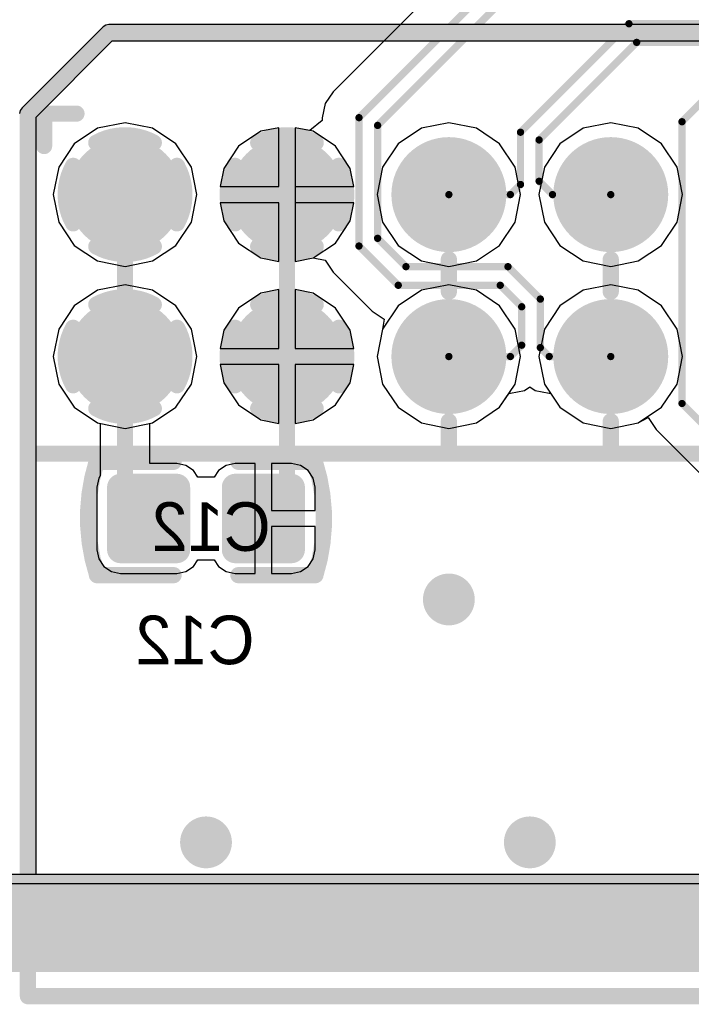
# Model space of a CAD drawing. Header units: millimetres. Extents: x 1.4 to 10.4, y 0 to 10.9.
# Tile 4 of 177: x 3.935 to 4.35, y 1.825 to 2.433. Entities that reach past the tile are written whole.
import ezdxf

# ---------------------------------------------------------------- set-up
doc = ezdxf.new("R2010")
doc.units = ezdxf.units.MM
doc.header["$MEASUREMENT"] = 0
for name, color, linetype in [('BottomLayer', 5, 'Continuous'), ('BottomOverlay', 54, 'Continuous'), ('BottomPaste', 16, 'Continuous'), ('BottomSolder', 6, 'Continuous'), ('DrillDrawing', 1, 'Continuous'), ('DrillGuide', 244, 'Continuous'), ('InternalPlane1', 76, 'Continuous'), ('InternalPlane2', 16, 'Continuous'), ('KeepOutLayer', 6, 'Continuous'), ('Mechanical1', 6, 'Continuous'), ('Mechanical2', 216, 'Continuous'), ('Mechanical32', 56, 'Continuous'), ('MultiLayer', 9, 'Continuous'), ('TopLayer', 1, 'Continuous'), ('TopOverlay', 2, 'Continuous'), ('TopSolder', 216, 'Continuous')]:
    doc.layers.add(name, color=color, linetype=linetype)

msp = doc.modelspace()

# ---------------------------------------------------------------- linework, layer by layer
at = {"layer": 'BottomLayer'}
for p, q in [((3.98303, 2.36597), (3.96864, 2.35636)), ((4, 2.36935), (3.98303, 2.36597)), ((4.01697, 2.36597), (4, 2.36935)), ((4.03136, 2.35636), (4.01697, 2.36597)), ((4.095, 2.36631), (4.08381, 2.36409)), ((4.095, 2.33), (4.095, 2.36631)), ((4.11619, 2.36409), (4.105, 2.36631)), ((4.105, 2.36631), (4.105, 2.33)), ((4.18303, 2.36597), (4.16864, 2.35636)), ((4.2, 2.36935), (4.18303, 2.36597)), ((4.21697, 2.36597), (4.2, 2.36935)), ((4.23136, 2.35636), (4.21697, 2.36597)), ((4.28303, 2.36597), (4.26864, 2.35636)), ((4.3, 2.36935), (4.28303, 2.36597)), ((4.31697, 2.36597), (4.3, 2.36935)), ((4.33136, 2.35636), (4.31697, 2.36597)), ((4.08381, 2.36409), (4.07008, 2.35492)), ((4.12992, 2.35492), (4.11619, 2.36409)), ((3.96864, 2.35636), (3.95903, 2.34197)), ((4.04097, 2.34197), (4.03136, 2.35636)), ((4.07008, 2.35492), (4.06091, 2.34119)), ((4.13909, 2.34119), (4.12992, 2.35492)), ((4.16864, 2.35636), (4.15903, 2.34197)), ((4.24097, 2.34197), (4.23136, 2.35636)), ((4.26864, 2.35636), (4.25903, 2.34197)), ((4.34097, 2.34197), (4.33136, 2.35636)), ((3.95903, 2.34197), (3.95565, 2.325)), ((4.04435, 2.325), (4.04097, 2.34197)), ((4.06091, 2.34119), (4.05869, 2.33)), ((4.14131, 2.33), (4.13909, 2.34119)), ((4.15903, 2.34197), (4.15565, 2.325)), ((4.24435, 2.325), (4.24097, 2.34197)), ((4.25903, 2.34197), (4.25565, 2.325)), ((4.34435, 2.325), (4.34097, 2.34197)), ((4.05869, 2.33), (4.095, 2.33)), ((4.105, 2.33), (4.14131, 2.33)), ((3.95565, 2.325), (3.95903, 2.30803)), ((4.04097, 2.30803), (4.04435, 2.325)), ((4.15565, 2.325), (4.15903, 2.30803)), ((4.24097, 2.30803), (4.24435, 2.325)), ((4.25565, 2.325), (4.25903, 2.30803)), ((4.34097, 2.30803), (4.34435, 2.325)), ((4.095, 2.32), (4.05869, 2.32)), ((4.05869, 2.32), (4.06091, 2.30881)), ((4.095, 2.28369), (4.095, 2.32)), ((4.14131, 2.32), (4.105, 2.32)), ((4.105, 2.32), (4.105, 2.28369)), ((4.13909, 2.30881), (4.14131, 2.32)), ((3.95903, 2.30803), (3.96864, 2.29364)), ((4.03136, 2.29364), (4.04097, 2.30803)), ((4.06091, 2.30881), (4.07008, 2.29508)), ((4.12992, 2.29508), (4.13909, 2.30881)), ((4.15903, 2.30803), (4.16864, 2.29364)), ((4.23136, 2.29364), (4.24097, 2.30803)), ((4.25903, 2.30803), (4.26864, 2.29364)), ((4.33136, 2.29364), (4.34097, 2.30803)), ((3.96864, 2.29364), (3.98303, 2.28403)), ((4.01697, 2.28403), (4.03136, 2.29364)), ((4.07008, 2.29508), (4.08381, 2.28591)), ((4.11619, 2.28591), (4.12992, 2.29508)), ((4.16864, 2.29364), (4.18303, 2.28403)), ((4.21697, 2.28403), (4.23136, 2.29364)), ((4.26864, 2.29364), (4.28303, 2.28403)), ((4.31697, 2.28403), (4.33136, 2.29364)), ((3.98303, 2.28403), (4, 2.28065)), ((4, 2.28065), (4.01697, 2.28403)), ((4.08381, 2.28591), (4.095, 2.28369)), ((4.105, 2.28369), (4.11619, 2.28591)), ((4.18303, 2.28403), (4.2, 2.28065)), ((4.2, 2.28065), (4.21697, 2.28403)), ((4.28303, 2.28403), (4.3, 2.28065)), ((4.3, 2.28065), (4.31697, 2.28403)), ((4, 2.26935), (3.98303, 2.26597)), ((4.01697, 2.26597), (4, 2.26935)), ((4.2, 2.26935), (4.18303, 2.26597)), ((4.21697, 2.26597), (4.2, 2.26935)), ((4.3, 2.26935), (4.28303, 2.26597)), ((4.31697, 2.26597), (4.3, 2.26935)), ((3.98303, 2.26597), (3.96864, 2.25636)), ((4.03136, 2.25636), (4.01697, 2.26597)), ((4.08381, 2.26409), (4.07008, 2.25492)), ((4.095, 2.26631), (4.08381, 2.26409)), ((4.095, 2.23), (4.095, 2.26631)), ((4.11619, 2.26409), (4.105, 2.26631)), ((4.105, 2.26631), (4.105, 2.23)), ((4.12992, 2.25492), (4.11619, 2.26409)), ((4.18303, 2.26597), (4.16864, 2.25636)), ((4.23136, 2.25636), (4.21697, 2.26597)), ((4.28303, 2.26597), (4.26864, 2.25636)), ((4.33136, 2.25636), (4.31697, 2.26597)), ((3.96864, 2.25636), (3.95903, 2.24197)), ((4.04097, 2.24197), (4.03136, 2.25636)), ((4.16864, 2.25636), (4.15903, 2.24197)), ((4.24097, 2.24197), (4.23136, 2.25636)), ((4.26864, 2.25636), (4.25903, 2.24197)), ((4.34097, 2.24197), (4.33136, 2.25636)), ((4.07008, 2.25492), (4.06091, 2.24119)), ((4.13909, 2.24119), (4.12992, 2.25492)), ((3.95903, 2.24197), (3.95565, 2.225)), ((4.04435, 2.225), (4.04097, 2.24197)), ((4.06091, 2.24119), (4.05869, 2.23)), ((4.14131, 2.23), (4.13909, 2.24119)), ((4.15903, 2.24197), (4.15565, 2.225)), ((4.24435, 2.225), (4.24097, 2.24197)), ((4.25903, 2.24197), (4.25565, 2.225)), ((4.34435, 2.225), (4.34097, 2.24197)), ((4.05869, 2.23), (4.095, 2.23)), ((4.105, 2.23), (4.14131, 2.23)), ((3.95565, 2.225), (3.95903, 2.20803)), ((4.04097, 2.20803), (4.04435, 2.225)), ((4.095, 2.22), (4.05869, 2.22)), ((4.05869, 2.22), (4.06091, 2.20881)), ((4.095, 2.18369), (4.095, 2.22)), ((4.14131, 2.22), (4.105, 2.22)), ((4.105, 2.22), (4.105, 2.18369)), ((4.13909, 2.20881), (4.14131, 2.22)), ((4.15565, 2.225), (4.15903, 2.20803)), ((4.24097, 2.20803), (4.24435, 2.225)), ((4.25565, 2.225), (4.25903, 2.20803)), ((4.34097, 2.20803), (4.34435, 2.225)), ((3.95903, 2.20803), (3.96864, 2.19364)), ((4.03136, 2.19364), (4.04097, 2.20803)), ((4.06091, 2.20881), (4.07008, 2.19508)), ((4.12992, 2.19508), (4.13909, 2.20881)), ((4.15903, 2.20803), (4.16864, 2.19364)), ((4.23136, 2.19364), (4.24097, 2.20803)), ((4.25903, 2.20803), (4.26864, 2.19364)), ((4.33136, 2.19364), (4.34097, 2.20803)), ((4.07008, 2.19508), (4.08381, 2.18591)), ((4.11619, 2.18591), (4.12992, 2.19508)), ((3.96864, 2.19364), (3.98303, 2.18403)), ((4.01697, 2.18403), (4.03136, 2.19364)), ((4.16864, 2.19364), (4.18303, 2.18403)), ((4.21697, 2.18403), (4.23136, 2.19364)), ((4.26864, 2.19364), (4.28303, 2.18403)), ((4.31697, 2.18403), (4.33136, 2.19364)), ((3.98303, 2.18403), (3.98471, 2.18369)), ((3.98471, 2.18369), (3.98471, 2.15132)), ((4.01529, 2.18369), (4.01697, 2.18403)), ((4.01529, 2.1589), (4.01529, 2.18369)), ((4.08381, 2.18591), (4.095, 2.18369)), ((4.105, 2.18369), (4.11619, 2.18591)), ((4.18303, 2.18403), (4.2, 2.18065)), ((4.2, 2.18065), (4.21697, 2.18403)), ((4.28303, 2.18403), (4.3, 2.18065)), ((4.3, 2.18065), (4.31697, 2.18403)), ((4.03189, 2.1589), (4.01529, 2.1589)), ((4.03748, 2.15779), (4.03189, 2.1589)), ((4.06811, 2.1589), (4.06252, 2.15779)), ((4.08043, 2.1589), (4.06811, 2.1589)), ((4.08043, 2.125), (4.08043, 2.1589)), ((4.10276, 2.1589), (4.09043, 2.1589)), ((4.09043, 2.1589), (4.09043, 2.13)), ((4.10835, 2.15779), (4.10276, 2.1589)), ((4.04222, 2.15462), (4.03748, 2.15779)), ((4.045, 2.15047), (4.04222, 2.15462)), ((4.05778, 2.15462), (4.055, 2.15047)), ((4.06252, 2.15779), (4.05778, 2.15462)), ((4.11309, 2.15462), (4.10835, 2.15779)), ((4.11626, 2.14988), (4.11309, 2.15462)), ((3.98374, 2.14988), (3.98263, 2.14429)), ((3.98471, 2.15132), (3.98374, 2.14988)), ((4.055, 2.15047), (4.045, 2.15047)), ((4.11737, 2.14429), (4.11626, 2.14988)), ((3.98263, 2.14429), (3.98263, 2.10571)), ((4.11737, 2.13), (4.11737, 2.14429)), ((4.09043, 2.13), (4.11737, 2.13)), ((4.08043, 2.0911), (4.08043, 2.125)), ((4.11737, 2.12), (4.09043, 2.12)), ((4.09043, 2.12), (4.09043, 2.0911)), ((4.11737, 2.10571), (4.11737, 2.12)), ((3.98263, 2.10571), (3.98374, 2.10012)), ((4.11626, 2.10012), (4.11737, 2.10571)), ((3.98374, 2.10012), (3.98691, 2.09538)), ((4.04222, 2.09538), (4.045, 2.09953)), ((4.045, 2.09953), (4.055, 2.09953)), ((4.055, 2.09953), (4.05778, 2.09538)), ((4.11309, 2.09538), (4.11626, 2.10012)), ((3.98691, 2.09538), (3.99165, 2.09221)), ((3.99165, 2.09221), (3.99724, 2.0911)), ((4.03189, 2.0911), (4.03748, 2.09221)), ((4.03748, 2.09221), (4.04222, 2.09538)), ((4.05778, 2.09538), (4.06252, 2.09221)), ((4.06252, 2.09221), (4.06811, 2.0911)), ((4.10276, 2.0911), (4.10835, 2.09221)), ((4.10835, 2.09221), (4.11309, 2.09538)), ((3.99724, 2.0911), (4.03189, 2.0911)), ((4.06811, 2.0911), (4.08043, 2.0911)), ((4.09043, 2.0911), (4.10276, 2.0911)), ((9.97559, 1.89941), (3.02441, 1.89941))]:
    msp.add_line(p, q, dxfattribs=at)
for points, const_width in [([(3.98425, 2.325, 1), (4.01575, 2.325, 1)], 0.0315), ([(4.08425, 2.325, 1), (4.11575, 2.325, 1)], 0.0315), ([(4.18425, 2.325, 1), (4.21575, 2.325, 1)], 0.0315), ([(4.28425, 2.325, 1), (4.31575, 2.325, 1)], 0.0315), ([(3.98425, 2.225, 1), (4.01575, 2.225, 1)], 0.0315), ([(4.08425, 2.225, 1), (4.11575, 2.225, 1)], 0.0315), ([(4.18425, 2.225, 1), (4.21575, 2.225, 1)], 0.0315), ([(4.28425, 2.225, 1), (4.31575, 2.225, 1)], 0.0315), ([(3.9975, 2.225, 1), (4.0025, 2.225, 1)], 0.005), ([(4.0975, 2.225, 1), (4.1025, 2.225, 1)], 0.005), ([(3.99508, 2.14429, 1), (3.99941, 2.14429, 1)], 0.00433), ([(4.02972, 2.14429, 1), (4.03405, 2.14429, 1)], 0.00433), ([(4.06594, 2.14429, 1), (4.07028, 2.14429, 1)], 0.00433), ([(4.10059, 2.14429, 1), (4.10492, 2.14429, 1)], 0.00433), ([(3.9975, 2.13957, 1), (4.0025, 2.13957, 1)], 0.005), ([(3.9975, 2.13957, 1), (4.0025, 2.13957, 1)], 0.005), ([(4.0975, 2.13957, 1), (4.1025, 2.13957, 1)], 0.005), ([(4.0975, 2.13957, 1), (4.1025, 2.13957, 1)], 0.005), ([(4.01207, 2.125, 1), (4.01707, 2.125, 1)], 0.005), ([(4.08293, 2.125, 1), (4.08793, 2.125, 1)], 0.005), ([(3.99508, 2.10571, 1), (3.99941, 2.10571, 1)], 0.00433), ([(4.02972, 2.10571, 1), (4.03405, 2.10571, 1)], 0.00433), ([(4.06594, 2.10571, 1), (4.07028, 2.10571, 1)], 0.00433), ([(4.10059, 2.10571, 1), (4.10492, 2.10571, 1)], 0.00433), ([(4.194, 2.075, 1), (4.206, 2.075, 1)], 0.012), ([(4.044, 1.925, 1), (4.056, 1.925, 1)], 0.012), ([(4.244, 1.925, 1), (4.256, 1.925, 1)], 0.012)]:
    msp.add_lwpolyline(points, format="xyb", close=True, dxfattribs=dict(at, const_width=const_width))
at = {"layer": 'BottomLayer', "const_width": 0.01}
for points in [[(4, 2.13957), (4, 2.225)], [(4.1, 2.13957), (4.1, 2.225)], [(4, 2.13957), (4.01457, 2.125)], [(4.08543, 2.125), (4.1, 2.13957)]]:
    msp.add_lwpolyline(points, dxfattribs=at)
at = {"layer": 'BottomLayer'}
for points in [[(3.99724, 2.10138), (4.03189, 2.10138), (3.99724, 2.14862), (4.03189, 2.14862)], [(4.06811, 2.10138), (4.10276, 2.10138), (4.06811, 2.14862), (4.10276, 2.14862)], [(3.99291, 2.10571), (4.03622, 2.10571), (3.99291, 2.14429), (4.03622, 2.14429)], [(4.06378, 2.10571), (4.10709, 2.10571), (4.06378, 2.14429), (4.10709, 2.14429)]]:
    msp.add_solid(points, dxfattribs=at)
at = {"layer": 'BottomOverlay', "const_width": 0.01}
for points in [[(3.98267, 2.09024, -0.154963), (3.98239, 2.15985)], [(4.11733, 2.15976, -0.154963), (4.1176, 2.09015)]]:
    msp.add_lwpolyline(points, format="xyb", dxfattribs=at)
for points in [[(3.98239, 2.16), (4.03, 2.16)], [(4.07, 2.16), (4.11733, 2.16)], [(3.98267, 2.09), (4.03, 2.09)], [(4.07, 2.09), (4.1176, 2.09)]]:
    msp.add_lwpolyline(points, dxfattribs=at)
at = {"layer": 'BottomOverlay', "const_width": 0.005}
for points in [[(3.97989, 2.16, 1), (3.98489, 2.16, 1)], [(3.97989, 2.15985, 1), (3.98489, 2.15985, 1)], [(4.0275, 2.16, 1), (4.0325, 2.16, 1)], [(4.0675, 2.16, 1), (4.0725, 2.16, 1)], [(4.11483, 2.16, 1), (4.11983, 2.16, 1)], [(4.11483, 2.15976, 1), (4.11983, 2.15976, 1)], [(3.98017, 2.09024, 1), (3.98517, 2.09024, 1)], [(3.98017, 2.09, 1), (3.98517, 2.09, 1)], [(4.0275, 2.09, 1), (4.0325, 2.09, 1)], [(4.0675, 2.09, 1), (4.0725, 2.09, 1)], [(4.1151, 2.09015, 1), (4.1201, 2.09015, 1)], [(4.1151, 2.09, 1), (4.1201, 2.09, 1)]]:
    msp.add_lwpolyline(points, format="xyb", close=True, dxfattribs=at)
at = {"layer": 'BottomPaste', "const_width": 0.00433}
for points in [[(3.99508, 2.14429, 1), (3.99941, 2.14429, 1)], [(4.02972, 2.14429, 1), (4.03405, 2.14429, 1)], [(4.06594, 2.14429, 1), (4.07028, 2.14429, 1)], [(4.10059, 2.14429, 1), (4.10492, 2.14429, 1)], [(3.99508, 2.10571, 1), (3.99941, 2.10571, 1)], [(4.02972, 2.10571, 1), (4.03405, 2.10571, 1)], [(4.06594, 2.10571, 1), (4.07028, 2.10571, 1)], [(4.10059, 2.10571, 1), (4.10492, 2.10571, 1)]]:
    msp.add_lwpolyline(points, format="xyb", close=True, dxfattribs=at)
at = {"layer": 'BottomPaste'}
for points in [[(3.99724, 2.10138), (4.03189, 2.10138), (3.99724, 2.14862), (4.03189, 2.14862)], [(4.06811, 2.10138), (4.10276, 2.10138), (4.06811, 2.14862), (4.10276, 2.14862)], [(3.99291, 2.10571), (4.03622, 2.10571), (3.99291, 2.14429), (4.03622, 2.14429)], [(4.06378, 2.10571), (4.10709, 2.10571), (4.06378, 2.14429), (4.10709, 2.14429)]]:
    msp.add_solid(points, dxfattribs=at)
at = {"layer": 'BottomSolder'}
for points, const_width in [([(3.98225, 2.325, 1), (4.01775, 2.325, 1)], 0.0355), ([(4.08225, 2.325, 1), (4.11775, 2.325, 1)], 0.0355), ([(4.18225, 2.325, 1), (4.21775, 2.325, 1)], 0.0355), ([(4.28225, 2.325, 1), (4.31775, 2.325, 1)], 0.0355), ([(3.98225, 2.225, 1), (4.01775, 2.225, 1)], 0.0355), ([(4.08225, 2.225, 1), (4.11775, 2.225, 1)], 0.0355), ([(4.18225, 2.225, 1), (4.21775, 2.225, 1)], 0.0355), ([(4.28225, 2.225, 1), (4.31775, 2.225, 1)], 0.0355), ([(3.99308, 2.14429, 1), (4.00141, 2.14429, 1)], 0.00833), ([(4.02772, 2.14429, 1), (4.03605, 2.14429, 1)], 0.00833), ([(4.06394, 2.14429, 1), (4.07228, 2.14429, 1)], 0.00833), ([(4.09859, 2.14429, 1), (4.10692, 2.14429, 1)], 0.00833), ([(3.99308, 2.10571, 1), (4.00141, 2.10571, 1)], 0.00833), ([(4.02772, 2.10571, 1), (4.03605, 2.10571, 1)], 0.00833), ([(4.06394, 2.10571, 1), (4.07228, 2.10571, 1)], 0.00833), ([(4.09859, 2.10571, 1), (4.10692, 2.10571, 1)], 0.00833)]:
    msp.add_lwpolyline(points, format="xyb", close=True, dxfattribs=dict(at, const_width=const_width))
for points in [[(3.99724, 2.09738), (4.03189, 2.09738), (3.99724, 2.15262), (4.03189, 2.15262)], [(4.06811, 2.09738), (4.10276, 2.09738), (4.06811, 2.15262), (4.10276, 2.15262)], [(3.98891, 2.10571), (4.04022, 2.10571), (3.98891, 2.14429), (4.04022, 2.14429)], [(4.05978, 2.10571), (4.11109, 2.10571), (4.05978, 2.14429), (4.11109, 2.14429)]]:
    msp.add_solid(points, dxfattribs=at)
at = {"layer": 'DrillDrawing', "const_width": 0.006}
for points in [[(4.197, 2.075, 1), (4.203, 2.075, 1)], [(4.047, 1.925, 1), (4.053, 1.925, 1)], [(4.247, 1.925, 1), (4.253, 1.925, 1)]]:
    msp.add_lwpolyline(points, format="xyb", close=True, dxfattribs=at)
at = {"layer": 'DrillGuide', "const_width": 0.006}
for points in [[(4.197, 2.075, 1), (4.203, 2.075, 1)], [(4.047, 1.925, 1), (4.053, 1.925, 1)], [(4.247, 1.925, 1), (4.253, 1.925, 1)]]:
    msp.add_lwpolyline(points, format="xyb", close=True, dxfattribs=at)
at = {"layer": 'InternalPlane1'}
msp.add_line((9.96991, 1.90509), (3.03009, 1.90509), dxfattribs=at)
at = {"layer": 'InternalPlane1', "const_width": 0.01}
for points in [[(4.08223, 2.35706, -0.258618), (4.11777, 2.35706)], [(4.06794, 2.30723, -0.258618), (4.06794, 2.34277)], [(4.13206, 2.34277, -0.258618), (4.13206, 2.30723)], [(4.11777, 2.29294, -0.258618), (4.08223, 2.29294)], [(4.08223, 2.25706, -0.258618), (4.11777, 2.25706)], [(4.06794, 2.20723, -0.258618), (4.06794, 2.24277)], [(4.13206, 2.24277, -0.258618), (4.13206, 2.20723)], [(4.11777, 2.19294, -0.258618), (4.08223, 2.19294)]]:
    msp.add_lwpolyline(points, format="xyb", dxfattribs=at)
at = {"layer": 'InternalPlane1'}
for points, const_width in [([(4.07973, 2.35706, 1), (4.08473, 2.35706, 1)], 0.005), ([(4.11527, 2.35706, 1), (4.12027, 2.35706, 1)], 0.005), ([(3.98417, 2.325, 1), (4.01583, 2.325, 1)], 0.03165), ([(4.18417, 2.325, 1), (4.21583, 2.325, 1)], 0.03165), ([(4.28417, 2.325, 1), (4.31583, 2.325, 1)], 0.03165), ([(4.06544, 2.34277, 1), (4.07044, 2.34277, 1)], 0.005), ([(4.12956, 2.34277, 1), (4.13456, 2.34277, 1)], 0.005), ([(4.06544, 2.30723, 1), (4.07044, 2.30723, 1)], 0.005), ([(4.12956, 2.30723, 1), (4.13456, 2.30723, 1)], 0.005), ([(4.07973, 2.29294, 1), (4.08473, 2.29294, 1)], 0.005), ([(4.11527, 2.29294, 1), (4.12027, 2.29294, 1)], 0.005), ([(4.07973, 2.25706, 1), (4.08473, 2.25706, 1)], 0.005), ([(4.11527, 2.25706, 1), (4.12027, 2.25706, 1)], 0.005), ([(3.98417, 2.225, 1), (4.01583, 2.225, 1)], 0.03165), ([(4.18417, 2.225, 1), (4.21583, 2.225, 1)], 0.03165), ([(4.28417, 2.225, 1), (4.31583, 2.225, 1)], 0.03165), ([(4.06544, 2.24277, 1), (4.07044, 2.24277, 1)], 0.005), ([(4.12956, 2.24277, 1), (4.13456, 2.24277, 1)], 0.005), ([(4.06544, 2.20723, 1), (4.07044, 2.20723, 1)], 0.005), ([(4.12956, 2.20723, 1), (4.13456, 2.20723, 1)], 0.005), ([(4.07973, 2.19294, 1), (4.08473, 2.19294, 1)], 0.005), ([(4.11527, 2.19294, 1), (4.12027, 2.19294, 1)], 0.005)]:
    msp.add_lwpolyline(points, format="xyb", close=True, dxfattribs=dict(at, const_width=const_width))
at = {"layer": 'InternalPlane1', "const_width": 0.06}
msp.add_lwpolyline([(3, 1.875), (10, 1.875)], dxfattribs=at)
at = {"layer": 'InternalPlane2'}
for p, q in [((3.9864, 2.4286), (3.9364, 2.3786)), ((3.98805, 2.42971), (3.9864, 2.4286)), ((3.99, 2.4301), (3.98805, 2.42971)), ((5.41, 2.4301), (3.99, 2.4301)), ((3.9451, 2.37289), (3.99211, 2.4199)), ((3.99211, 2.4199), (5.40789, 2.4199)), ((3.9364, 2.3786), (3.93529, 2.37695)), ((3.93529, 2.37695), (3.9349, 2.375)), ((3.9451, 1.90509), (3.9451, 2.37289)), ((9.96991, 1.90509), (3.9451, 1.90509))]:
    msp.add_line(p, q, dxfattribs=at)
for points, const_width in [([(3.94, 2.375), (3.99, 2.425)], 0.01), ([(3.99, 2.425), (5.41, 2.425)], 0.01), ([(3.94, 1.885), (3.94, 2.375)], 0.01), ([(3, 1.875), (10, 1.875)], 0.06)]:
    msp.add_lwpolyline(points, dxfattribs=dict(at, const_width=const_width))
for points, const_width in [([(3.9875, 2.425, 1), (3.9925, 2.425, 1)], 0.005), ([(3.9875, 2.425, 1), (3.9925, 2.425, 1)], 0.005), ([(3.9375, 2.375, 1), (3.9425, 2.375, 1)], 0.005), ([(3.9375, 2.375, 1), (3.9425, 2.375, 1)], 0.005), ([(3.97973, 2.35706, 1), (3.98473, 2.35706, 1)], 0.005), ([(4.01527, 2.35706, 1), (4.02027, 2.35706, 1)], 0.005), ([(4.08417, 2.325, 1), (4.11583, 2.325, 1)], 0.03165), ([(4.18417, 2.325, 1), (4.21583, 2.325, 1)], 0.03165), ([(4.28417, 2.325, 1), (4.31583, 2.325, 1)], 0.03165), ([(3.96544, 2.34277, 1), (3.97044, 2.34277, 1)], 0.005), ([(4.02956, 2.34277, 1), (4.03456, 2.34277, 1)], 0.005), ([(3.96544, 2.30723, 1), (3.97044, 2.30723, 1)], 0.005), ([(4.02956, 2.30723, 1), (4.03456, 2.30723, 1)], 0.005), ([(3.97973, 2.29294, 1), (3.98473, 2.29294, 1)], 0.005), ([(4.01527, 2.29294, 1), (4.02027, 2.29294, 1)], 0.005), ([(3.97973, 2.25706, 1), (3.98473, 2.25706, 1)], 0.005), ([(4.01527, 2.25706, 1), (4.02027, 2.25706, 1)], 0.005), ([(4.08417, 2.225, 1), (4.11583, 2.225, 1)], 0.03165), ([(4.18417, 2.225, 1), (4.21583, 2.225, 1)], 0.03165), ([(4.28417, 2.225, 1), (4.31583, 2.225, 1)], 0.03165), ([(3.96544, 2.24277, 1), (3.97044, 2.24277, 1)], 0.005), ([(4.02956, 2.24277, 1), (4.03456, 2.24277, 1)], 0.005), ([(3.96544, 2.20723, 1), (3.97044, 2.20723, 1)], 0.005), ([(4.02956, 2.20723, 1), (4.03456, 2.20723, 1)], 0.005), ([(3.97973, 2.19294, 1), (3.98473, 2.19294, 1)], 0.005), ([(4.01527, 2.19294, 1), (4.02027, 2.19294, 1)], 0.005), ([(4.192, 2.075, 1), (4.208, 2.075, 1)], 0.016), ([(4.042, 1.925, 1), (4.058, 1.925, 1)], 0.016), ([(4.242, 1.925, 1), (4.258, 1.925, 1)], 0.016), ([(3.9375, 1.885, 1), (3.9425, 1.885, 1)], 0.005)]:
    msp.add_lwpolyline(points, format="xyb", close=True, dxfattribs=dict(at, const_width=const_width))
at = {"layer": 'InternalPlane2', "const_width": 0.01}
for points in [[(3.98223, 2.35706, -0.258618), (4.01777, 2.35706)], [(3.96794, 2.30723, -0.258618), (3.96794, 2.34277)], [(4.03206, 2.34277, -0.258618), (4.03206, 2.30723)], [(4.01777, 2.29294, -0.258618), (3.98223, 2.29294)], [(3.98223, 2.25706, -0.258618), (4.01777, 2.25706)], [(3.96794, 2.20723, -0.258618), (3.96794, 2.24277)], [(4.03206, 2.24277, -0.258618), (4.03206, 2.20723)], [(4.01777, 2.19294, -0.258618), (3.98223, 2.19294)]]:
    msp.add_lwpolyline(points, format="xyb", dxfattribs=at)
at = {"layer": 'KeepOutLayer', "const_width": 0.00787}
msp.add_lwpolyline([(3, 1.875), (10, 1.875)], dxfattribs=at)
at = {"layer": 'Mechanical1', "const_width": 0.00819}
msp.add_lwpolyline([(3, 1.875), (10, 1.875)], dxfattribs=at)
at = {"layer": 'Mechanical2', "const_width": 0.00819}
msp.add_lwpolyline([(3, 1.875), (10, 1.875)], dxfattribs=at)
at = {"layer": 'MultiLayer', "const_width": 0.012}
for points in [[(4.194, 2.075, 1), (4.206, 2.075, 1)], [(4.044, 1.925, 1), (4.056, 1.925, 1)], [(4.244, 1.925, 1), (4.256, 1.925, 1)]]:
    msp.add_lwpolyline(points, format="xyb", close=True, dxfattribs=at)
at = {"layer": 'TopLayer'}
for p, q in [((4.22646, 2.48654), (4.12846, 2.38854)), ((4.12846, 2.38854), (4.12354, 2.38118)), ((4.12354, 2.38118), (4.12181, 2.3725)), ((4.12181, 2.3725), (4.12181, 2.3725)), ((4.12181, 2.3725), (4.12181, 2.37085)), ((3.98303, 2.36597), (3.96864, 2.35636)), ((4, 2.36935), (3.98303, 2.36597)), ((4.01697, 2.36597), (4, 2.36935)), ((4.03136, 2.35636), (4.01697, 2.36597)), ((4.095, 2.36631), (4.08381, 2.36409)), ((4.095, 2.33), (4.095, 2.36631)), ((4.11408, 2.36451), (4.105, 2.36631)), ((4.105, 2.36631), (4.105, 2.325)), ((4.12181, 2.37085), (4.11408, 2.36451)), ((4.08381, 2.36409), (4.07008, 2.35492)), ((3.96864, 2.35636), (3.95903, 2.34197)), ((4.04097, 2.34197), (4.03136, 2.35636)), ((4.07008, 2.35492), (4.06091, 2.34119)), ((3.95903, 2.34197), (3.95565, 2.325)), ((4.04435, 2.325), (4.04097, 2.34197)), ((4.06091, 2.34119), (4.05869, 2.33)), ((4.05869, 2.33), (4.095, 2.33)), ((3.95565, 2.325), (3.95903, 2.30803)), ((4.04097, 2.30803), (4.04435, 2.325)), ((4.105, 2.325), (4.105, 2.28369)), ((4.095, 2.32), (4.05869, 2.32)), ((4.05869, 2.32), (4.06091, 2.30881)), ((4.095, 2.28369), (4.095, 2.32)), ((3.95903, 2.30803), (3.96864, 2.29364)), ((4.03136, 2.29364), (4.04097, 2.30803)), ((4.06091, 2.30881), (4.07008, 2.29508)), ((3.96864, 2.29364), (3.98303, 2.28403)), ((4.01697, 2.28403), (4.03136, 2.29364)), ((4.07008, 2.29508), (4.08381, 2.28591)), ((3.98303, 2.28403), (4, 2.28065)), ((4, 2.28065), (4.01697, 2.28403)), ((4.08381, 2.28591), (4.095, 2.28369)), ((4.105, 2.28369), (4.11619, 2.28591)), ((4.11619, 2.28591), (4.11619, 2.28591)), ((4.11619, 2.28591), (4.11619, 2.28591)), ((4.11619, 2.28591), (4.12354, 2.28456)), ((4.12354, 2.28456), (4.12354, 2.28456)), ((4.12354, 2.28456), (4.12354, 2.28456)), ((4.12354, 2.28456), (4.12846, 2.2772)), ((4.12846, 2.2772), (4.15269, 2.25296)), ((4, 2.26935), (3.98303, 2.26597)), ((4.01697, 2.26597), (4, 2.26935)), ((3.98303, 2.26597), (3.96864, 2.25636)), ((4.03136, 2.25636), (4.01697, 2.26597)), ((4.08381, 2.26409), (4.07008, 2.25492)), ((4.095, 2.26631), (4.08381, 2.26409)), ((4.095, 2.23), (4.095, 2.26631)), ((4.11619, 2.26409), (4.105, 2.26631)), ((4.105, 2.26631), (4.105, 2.23)), ((4.12992, 2.25492), (4.11619, 2.26409)), ((3.96864, 2.25636), (3.95903, 2.24197)), ((4.04097, 2.24197), (4.03136, 2.25636)), ((4.07008, 2.25492), (4.06091, 2.24119)), ((4.13909, 2.24119), (4.12992, 2.25492)), ((4.15269, 2.25296), (4.1527, 2.25296)), ((4.1527, 2.25296), (4.16005, 2.24804)), ((4.16005, 2.24804), (4.15903, 2.24197)), ((4.16005, 2.24804), (4.16005, 2.24804)), ((4.16005, 2.24804), (4.16005, 2.24804)), ((3.95903, 2.24197), (3.95565, 2.225)), ((4.04435, 2.225), (4.04097, 2.24197)), ((4.06091, 2.24119), (4.05869, 2.23)), ((4.14131, 2.23), (4.13909, 2.24119)), ((4.15903, 2.24197), (4.15565, 2.225)), ((4.15903, 2.24197), (4.15903, 2.24197)), ((4.15903, 2.24197), (4.15903, 2.24197)), ((4.05869, 2.23), (4.095, 2.23)), ((4.105, 2.23), (4.14131, 2.23)), ((3.95565, 2.225), (3.95903, 2.20803)), ((4.04097, 2.20803), (4.04435, 2.225)), ((4.095, 2.22), (4.05869, 2.22)), ((4.05869, 2.22), (4.06091, 2.20881)), ((4.095, 2.18369), (4.095, 2.22)), ((4.14131, 2.22), (4.105, 2.22)), ((4.105, 2.22), (4.105, 2.18369)), ((4.13909, 2.20881), (4.14131, 2.22)), ((4.15565, 2.225), (4.15903, 2.20803)), ((3.95903, 2.20803), (3.96864, 2.19364)), ((4.03136, 2.19364), (4.04097, 2.20803)), ((4.06091, 2.20881), (4.07008, 2.19508)), ((4.12992, 2.19508), (4.13909, 2.20881)), ((4.15903, 2.20803), (4.16864, 2.19364)), ((4.23136, 2.19364), (4.23715, 2.20231)), ((4.23715, 2.20231), (4.238, 2.20231)), ((4.238, 2.20231), (4.24668, 2.20404)), ((4.238, 2.20231), (4.238, 2.20231)), ((4.24668, 2.20404), (4.25, 2.20626)), ((4.25, 2.20626), (4.25332, 2.20404)), ((4.25332, 2.20404), (4.262, 2.20231)), ((4.262, 2.20231), (4.262, 2.20231)), ((4.262, 2.20231), (4.26285, 2.20231)), ((4.26285, 2.20231), (4.26864, 2.19364)), ((4.07008, 2.19508), (4.08381, 2.18591)), ((4.11619, 2.18591), (4.12992, 2.19508)), ((3.96864, 2.19364), (3.98303, 2.18403)), ((4.01697, 2.18403), (4.03136, 2.19364)), ((4.16864, 2.19364), (4.18303, 2.18403)), ((4.21697, 2.18403), (4.23136, 2.19364)), ((4.26864, 2.19364), (4.28303, 2.18403)), ((3.98303, 2.18403), (4, 2.18065)), ((4, 2.18065), (4.01697, 2.18403)), ((4.08381, 2.18591), (4.095, 2.18369)), ((4.105, 2.18369), (4.11619, 2.18591)), ((4.18303, 2.18403), (4.2, 2.18065)), ((4.2, 2.18065), (4.21697, 2.18403)), ((4.28303, 2.18403), (4.3, 2.18065)), ((4.3, 2.18065), (4.31697, 2.18403)), ((4.31697, 2.18403), (4.32304, 2.18732)), ((4.31697, 2.18403), (4.31697, 2.18403)), ((4.31697, 2.18403), (4.31697, 2.18403)), ((4.31697, 2.18403), (4.31697, 2.18403)), ((4.32304, 2.18732), (4.32304, 2.18732)), ((4.32304, 2.18732), (4.32304, 2.18732)), ((4.32304, 2.18732), (4.32796, 2.17996)), ((4.32796, 2.17996), (4.50446, 2.00346)), ((9.97559, 1.89941), (3.02441, 1.89941))]:
    msp.add_line(p, q, dxfattribs=at)
at = {"layer": 'TopLayer', "const_width": 0.0045}
for points in [[(4.1445, 2.3725), (4.2425, 2.4705)], [(4.156, 2.36774), (4.24726, 2.459)], [(4.24425, 2.36351), (4.31124, 2.4305)], [(4.31124, 2.4305), (4.5145, 2.4305)], [(4.25575, 2.35875), (4.316, 2.419)], [(4.316, 2.419), (4.50974, 2.419)], [(4.344, 2.37), (4.3645, 2.3905)], [(4.1445, 2.29324), (4.1445, 2.3725)], [(4.344, 2.196), (4.344, 2.37)], [(4.156, 2.298), (4.156, 2.36774)], [(4.24425, 2.33125), (4.24425, 2.36351)], [(4.25575, 2.33325), (4.25575, 2.35875)], [(4.25575, 2.33325), (4.264, 2.325)], [(4.238, 2.325), (4.24425, 2.33125)], [(4.2, 2.325), (4.238, 2.325)], [(4.264, 2.325), (4.3, 2.325)], [(4.156, 2.298), (4.1735, 2.2805)], [(4.1445, 2.29324), (4.16874, 2.269)], [(4.1735, 2.2805), (4.2365, 2.2805)], [(4.2365, 2.2805), (4.2565, 2.2605)], [(4.16874, 2.269), (4.23174, 2.269)], [(4.23174, 2.269), (4.245, 2.25574)], [(4.2565, 2.2305), (4.2565, 2.2605)], [(4.245, 2.232), (4.245, 2.25574)], [(4.238, 2.225), (4.245, 2.232)], [(4.2565, 2.2305), (4.262, 2.225)], [(4.2, 2.225), (4.238, 2.225)], [(4.262, 2.225), (4.3, 2.225)], [(4.344, 2.196), (4.5205, 2.0195)]]:
    msp.add_lwpolyline(points, dxfattribs=at)
at = {"layer": 'TopLayer'}
for points, const_width in [([(4.31011, 2.4305, 1), (4.31236, 2.4305, 1)], 0.00225), ([(4.31011, 2.4305, 1), (4.31236, 2.4305, 1)], 0.00225), ([(4.31487, 2.419, 1), (4.31712, 2.419, 1)], 0.00225), ([(4.31487, 2.419, 1), (4.31712, 2.419, 1)], 0.00225), ([(4.14337, 2.3725, 1), (4.14562, 2.3725, 1)], 0.00225), ([(4.14337, 2.3725, 1), (4.14562, 2.3725, 1)], 0.00225), ([(4.34288, 2.37, 1), (4.34513, 2.37, 1)], 0.00225), ([(4.34288, 2.37, 1), (4.34513, 2.37, 1)], 0.00225), ([(4.15487, 2.36774, 1), (4.15712, 2.36774, 1)], 0.00225), ([(4.15487, 2.36774, 1), (4.15712, 2.36774, 1)], 0.00225), ([(4.24313, 2.36351, 1), (4.24538, 2.36351, 1)], 0.00225), ([(4.24313, 2.36351, 1), (4.24538, 2.36351, 1)], 0.00225), ([(4.25462, 2.35875, 1), (4.25687, 2.35875, 1)], 0.00225), ([(4.25462, 2.35875, 1), (4.25687, 2.35875, 1)], 0.00225), ([(3.98425, 2.325, 1), (4.01575, 2.325, 1)], 0.0315), ([(4.08425, 2.325, 1), (4.11575, 2.325, 1)], 0.0315), ([(4.18425, 2.325, 1), (4.21575, 2.325, 1)], 0.0315), ([(4.28425, 2.325, 1), (4.31575, 2.325, 1)], 0.0315), ([(4.25462, 2.33325, 1), (4.25687, 2.33325, 1)], 0.00225), ([(4.25462, 2.33325, 1), (4.25687, 2.33325, 1)], 0.00225), ([(4.24313, 2.33125, 1), (4.24538, 2.33125, 1)], 0.00225), ([(4.24313, 2.33125, 1), (4.24538, 2.33125, 1)], 0.00225), ([(4.19888, 2.325, 1), (4.20113, 2.325, 1)], 0.00225), ([(4.23688, 2.325, 1), (4.23912, 2.325, 1)], 0.00225), ([(4.23688, 2.325, 1), (4.23912, 2.325, 1)], 0.00225), ([(4.26288, 2.325, 1), (4.26513, 2.325, 1)], 0.00225), ([(4.26288, 2.325, 1), (4.26513, 2.325, 1)], 0.00225), ([(4.29887, 2.325, 1), (4.30112, 2.325, 1)], 0.00225), ([(4.15487, 2.298, 1), (4.15712, 2.298, 1)], 0.00225), ([(4.15487, 2.298, 1), (4.15712, 2.298, 1)], 0.00225), ([(4.14337, 2.29324, 1), (4.14562, 2.29324, 1)], 0.00225), ([(4.14337, 2.29324, 1), (4.14562, 2.29324, 1)], 0.00225), ([(4.17237, 2.2805, 1), (4.17462, 2.2805, 1)], 0.00225), ([(4.17237, 2.2805, 1), (4.17462, 2.2805, 1)], 0.00225), ([(4.23538, 2.2805, 1), (4.23763, 2.2805, 1)], 0.00225), ([(4.23538, 2.2805, 1), (4.23763, 2.2805, 1)], 0.00225), ([(4.16761, 2.269, 1), (4.16986, 2.269, 1)], 0.00225), ([(4.16761, 2.269, 1), (4.16986, 2.269, 1)], 0.00225), ([(4.23061, 2.269, 1), (4.23286, 2.269, 1)], 0.00225), ([(4.23061, 2.269, 1), (4.23286, 2.269, 1)], 0.00225), ([(4.25537, 2.2605, 1), (4.25762, 2.2605, 1)], 0.00225), ([(4.25537, 2.2605, 1), (4.25762, 2.2605, 1)], 0.00225), ([(3.98425, 2.225, 1), (4.01575, 2.225, 1)], 0.0315), ([(4.08425, 2.225, 1), (4.11575, 2.225, 1)], 0.0315), ([(4.18425, 2.225, 1), (4.21575, 2.225, 1)], 0.0315), ([(4.24388, 2.25574, 1), (4.24613, 2.25574, 1)], 0.00225), ([(4.24388, 2.25574, 1), (4.24613, 2.25574, 1)], 0.00225), ([(4.28425, 2.225, 1), (4.31575, 2.225, 1)], 0.0315), ([(4.24388, 2.232, 1), (4.24613, 2.232, 1)], 0.00225), ([(4.24388, 2.232, 1), (4.24613, 2.232, 1)], 0.00225), ([(4.25537, 2.2305, 1), (4.25762, 2.2305, 1)], 0.00225), ([(4.25537, 2.2305, 1), (4.25762, 2.2305, 1)], 0.00225), ([(4.19888, 2.225, 1), (4.20113, 2.225, 1)], 0.00225), ([(4.23688, 2.225, 1), (4.23912, 2.225, 1)], 0.00225), ([(4.23688, 2.225, 1), (4.23912, 2.225, 1)], 0.00225), ([(4.26088, 2.225, 1), (4.26312, 2.225, 1)], 0.00225), ([(4.26088, 2.225, 1), (4.26312, 2.225, 1)], 0.00225), ([(4.29887, 2.225, 1), (4.30112, 2.225, 1)], 0.00225), ([(4.34288, 2.196, 1), (4.34513, 2.196, 1)], 0.00225), ([(4.34288, 2.196, 1), (4.34513, 2.196, 1)], 0.00225), ([(4.194, 2.075, 1), (4.206, 2.075, 1)], 0.012), ([(4.044, 1.925, 1), (4.056, 1.925, 1)], 0.012), ([(4.244, 1.925, 1), (4.256, 1.925, 1)], 0.012)]:
    msp.add_lwpolyline(points, format="xyb", close=True, dxfattribs=dict(at, const_width=const_width))
at = {"layer": 'TopOverlay', "const_width": 0.01}
for points in [[(3.95, 2.375), (3.97, 2.375)], [(3.95, 2.355), (3.95, 2.375)], [(4, 2.265), (4, 2.285)], [(4.1, 2.265), (4.1, 2.285)], [(4.2, 2.265), (4.2, 2.285)], [(4.3, 2.265), (4.3, 2.285)], [(4, 2.165), (4, 2.185)], [(4.1, 2.165), (4.1, 2.185)], [(4.2, 2.165), (4.2, 2.185)], [(4.3, 2.165), (4.3, 2.185)], [(3.94, 2.165), (4.56, 2.165)], [(3.94, 1.83), (3.94, 2.165)], [(3.94, 1.83), (4.56, 1.83)]]:
    msp.add_lwpolyline(points, dxfattribs=at)
at = {"layer": 'TopOverlay', "const_width": 0.005}
for points in [[(3.9475, 2.375, 1), (3.9525, 2.375, 1)], [(3.9475, 2.375, 1), (3.9525, 2.375, 1)], [(3.9675, 2.375, 1), (3.9725, 2.375, 1)], [(3.9475, 2.355, 1), (3.9525, 2.355, 1)], [(3.9975, 2.285, 1), (4.0025, 2.285, 1)], [(4.0975, 2.285, 1), (4.1025, 2.285, 1)], [(4.1975, 2.285, 1), (4.2025, 2.285, 1)], [(4.2975, 2.285, 1), (4.3025, 2.285, 1)], [(3.9975, 2.265, 1), (4.0025, 2.265, 1)], [(4.0975, 2.265, 1), (4.1025, 2.265, 1)], [(4.1975, 2.265, 1), (4.2025, 2.265, 1)], [(4.2975, 2.265, 1), (4.3025, 2.265, 1)], [(3.9975, 2.185, 1), (4.0025, 2.185, 1)], [(4.0975, 2.185, 1), (4.1025, 2.185, 1)], [(4.1975, 2.185, 1), (4.2025, 2.185, 1)], [(4.2975, 2.185, 1), (4.3025, 2.185, 1)], [(3.9375, 2.165, 1), (3.9425, 2.165, 1)], [(3.9375, 2.165, 1), (3.9425, 2.165, 1)], [(3.9975, 2.165, 1), (4.0025, 2.165, 1)], [(4.0975, 2.165, 1), (4.1025, 2.165, 1)], [(4.1975, 2.165, 1), (4.2025, 2.165, 1)], [(4.2975, 2.165, 1), (4.3025, 2.165, 1)], [(3.9375, 1.83, 1), (3.9425, 1.83, 1)], [(3.9375, 1.83, 1), (3.9425, 1.83, 1)]]:
    msp.add_lwpolyline(points, format="xyb", close=True, dxfattribs=at)
at = {"layer": 'TopSolder', "const_width": 0.0355}
for points in [[(3.98225, 2.325, 1), (4.01775, 2.325, 1)], [(4.08225, 2.325, 1), (4.11775, 2.325, 1)], [(4.18225, 2.325, 1), (4.21775, 2.325, 1)], [(4.28225, 2.325, 1), (4.31775, 2.325, 1)], [(3.98225, 2.225, 1), (4.01775, 2.225, 1)], [(4.08225, 2.225, 1), (4.11775, 2.225, 1)], [(4.18225, 2.225, 1), (4.21775, 2.225, 1)], [(4.28225, 2.225, 1), (4.31775, 2.225, 1)]]:
    msp.add_lwpolyline(points, format="xyb", close=True, dxfattribs=at)

# ---------------------------------------------------------------- texts
at = {"layer": 'BottomOverlay', "text_generation_flag": 2}
msp.add_text('C12', height=0.03, rotation=360, dxfattribs=at).set_placement((4.08, 2.035))
at = {"layer": 'Mechanical32', "text_generation_flag": 2}
msp.add_text('C12', height=0.03, rotation=360, dxfattribs=at).set_placement((4.09, 2.105))

doc.saveas('drawing.dxf')
